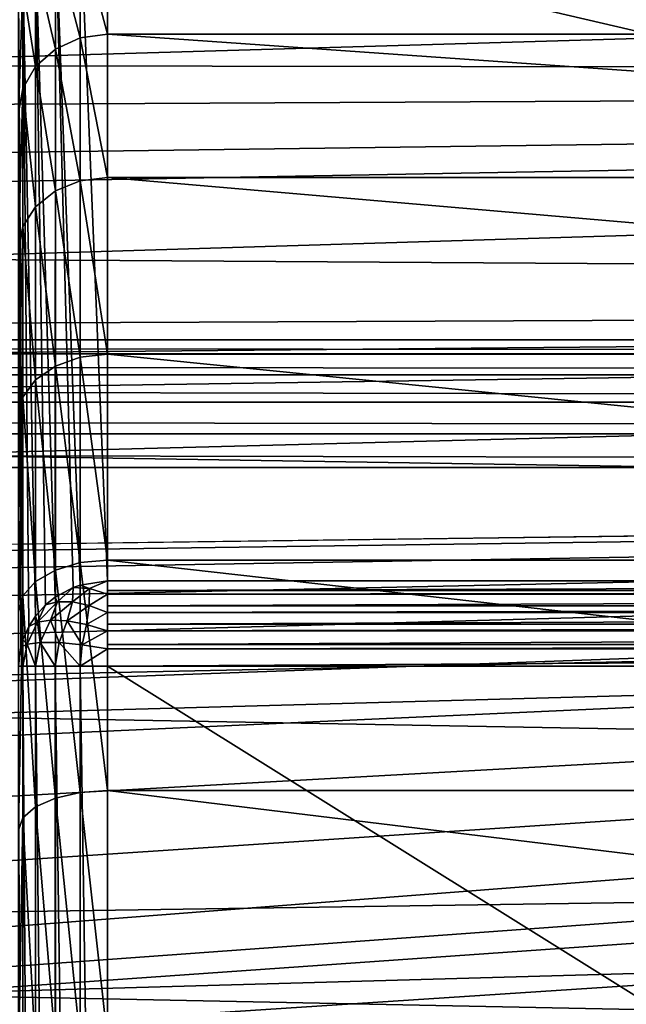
# Model space of a CAD drawing. Header units: millimetres. Extents: x -182 to 217, y -96 to 236.
# Tile 214 of 256: x -46.49 to -39.67, y 6.35 to 17.42. Entities that reach past the tile are written whole.
import ezdxf

# ---------------------------------------------------------------- set-up
doc = ezdxf.new("R2010")
doc.units = ezdxf.units.MM
doc.header["$LTSCALE"] = 52.148148
for name, color, linetype in [('1', 7, 'CONTINUOUS'), ('127', 7, 'CONTINUOUS'), ('128', 7, 'CONTINUOUS'), ('129', 7, 'CONTINUOUS'), ('130', 7, 'CONTINUOUS'), ('2', 7, 'CONTINUOUS'), ('4', 7, 'CONTINUOUS'), ('589', 7, 'CONTINUOUS'), ('594', 7, 'CONTINUOUS'), ('600', 7, 'CONTINUOUS'), ('68', 7, 'CONTINUOUS'), ('86', 7, 'CONTINUOUS')]:
    doc.layers.add(name, color=color, linetype=linetype)

msp = doc.modelspace()

# ---------------------------------------------------------------- linework, layer by layer
at = {"layer": '1', "color": 7, "linetype": 'CONTINUOUS', "true_color": 0xaaaaaa}
for points in [[(20, 13.821, -33.932), (-170, 13.821, -33.932), (20, 22.027, -6.618), (20, 13.821, -33.932)], [(20, 22.027, -6.618), (-170, 13.821, -33.932), (-170, 22.027, -6.618), (20, 22.027, -6.618)]]:
    msp.add_3dface(points, dxfattribs=at)
at = {"layer": '127', "color": 7, "linetype": 'CONTINUOUS', "true_color": 0xaaaaaa}
for points in [[(-13, 11.002, -31.029), (-13, 11.111, -30.788), (-45.5, 11.002, -31.029), (-13, 11.002, -31.029)], [(-45.5, 11.002, -31.029), (-13, 11.111, -30.788), (-45.5, 11.111, -30.788), (-45.5, 11.002, -31.029)], [(-13, 10.96, -31.091), (-13, 11.002, -31.029), (-45.5, 10.96, -31.091), (-13, 10.96, -31.091)], [(-45.5, 10.96, -31.091), (-13, 11.002, -31.029), (-45.5, 11.002, -31.029), (-45.5, 10.96, -31.091)], [(-13, 10.83, -31.237), (-13, 10.96, -31.091), (-45.5, 10.83, -31.236), (-13, 10.83, -31.237)], [(-45.5, 10.83, -31.236), (-13, 10.96, -31.091), (-45.5, 10.96, -31.091), (-45.5, 10.83, -31.236)], [(-13, 10.757, -31.297), (-13, 10.83, -31.237), (-45.5, 10.757, -31.297), (-13, 10.757, -31.297)], [(-45.5, 10.757, -31.297), (-13, 10.83, -31.237), (-45.5, 10.83, -31.236), (-45.5, 10.757, -31.297)], [(-13, 10.623, -31.383), (-13, 10.757, -31.297), (-45.5, 10.624, -31.382), (-13, 10.623, -31.383)], [(-45.5, 10.624, -31.382), (-13, 10.757, -31.297), (-45.5, 10.757, -31.297), (-45.5, 10.624, -31.382)], [(-45.5, 10.55, -31.418), (-13, 10.623, -31.383), (-45.5, 10.624, -31.382), (-45.5, 10.55, -31.418)], [(-13, 10.55, -31.418), (-13, 10.623, -31.383), (-45.5, 10.55, -31.418), (-13, 10.55, -31.418)], [(-13, 10.397, -31.47), (-13, 10.55, -31.418), (-45.5, 10.397, -31.47), (-13, 10.397, -31.47)], [(-45.5, 10.397, -31.47), (-13, 10.55, -31.418), (-45.5, 10.55, -31.418), (-45.5, 10.397, -31.47)], [(-13, 10.348, -31.481), (-13, 10.397, -31.47), (-45.5, 10.348, -31.481), (-13, 10.348, -31.481)], [(-45.5, 10.348, -31.481), (-13, 10.397, -31.47), (-45.5, 10.397, -31.47), (-45.5, 10.348, -31.481)], [(-45.5, 10.153, -31.5), (-13, 10.153, -31.5), (-13, 10.348, -31.481), (-45.5, 10.153, -31.5)], [(-45.5, 10.153, -31.5), (-13, 10.348, -31.481), (-45.5, 10.348, -31.481), (-45.5, 10.153, -31.5)]]:
    msp.add_3dface(points, dxfattribs=at)
at = {"layer": '128', "color": 7, "linetype": 'CONTINUOUS', "true_color": 0xaaaaaa}
for points in [[(-45.702, 11.026, -30.944), (-45.5, 11.111, -30.788), (-45.809, 11.064, -30.774), (-45.702, 11.026, -30.944)], [(-45.5, 10.96, -31.091), (-45.5, 11.111, -30.788), (-45.702, 11.026, -30.944), (-45.5, 10.96, -31.091)], [(-45.5, 10.96, -31.091), (-45.5, 11.002, -31.029), (-45.5, 11.111, -30.788), (-45.5, 10.96, -31.091)], [(-46.088, 10.928, -30.733), (-46.062, 10.877, -30.899), (-45.886, 11.037, -30.765), (-46.088, 10.928, -30.733)], [(-46.062, 10.877, -30.899), (-45.895, 10.877, -31.066), (-45.886, 11.037, -30.765), (-46.062, 10.877, -30.899)], [(-45.886, 11.037, -30.765), (-45.895, 10.877, -31.066), (-45.702, 11.026, -30.944), (-45.886, 11.037, -30.765)], [(-45.895, 10.877, -31.066), (-45.706, 10.836, -31.201), (-45.702, 11.026, -30.944), (-45.895, 10.877, -31.066)], [(-45.886, 11.037, -30.765), (-45.702, 11.026, -30.944), (-45.809, 11.064, -30.774), (-45.886, 11.037, -30.765)], [(-45.706, 10.836, -31.201), (-45.5, 10.96, -31.091), (-45.702, 11.026, -30.944), (-45.706, 10.836, -31.201)], [(-45.5, 10.757, -31.297), (-45.5, 10.96, -31.091), (-45.706, 10.836, -31.201), (-45.5, 10.757, -31.297)], [(-45.5, 10.757, -31.297), (-45.5, 10.83, -31.236), (-45.5, 10.96, -31.091), (-45.5, 10.757, -31.297)], [(-46.289, 10.647, -30.865), (-46.142, 10.67, -31.067), (-46.062, 10.877, -30.899), (-46.289, 10.647, -30.865)], [(-46.197, 10.84, -30.706), (-46.289, 10.647, -30.865), (-46.062, 10.877, -30.899), (-46.197, 10.84, -30.706)], [(-46.197, 10.84, -30.706), (-46.062, 10.877, -30.899), (-46.088, 10.928, -30.733), (-46.197, 10.84, -30.706)], [(-46.142, 10.67, -31.067), (-45.954, 10.661, -31.233), (-45.895, 10.877, -31.066), (-46.142, 10.67, -31.067)], [(-46.062, 10.877, -30.899), (-46.142, 10.67, -31.067), (-45.895, 10.877, -31.066), (-46.062, 10.877, -30.899)], [(-45.895, 10.877, -31.066), (-45.954, 10.661, -31.233), (-45.706, 10.836, -31.201), (-45.895, 10.877, -31.066)], [(-46.309, 10.716, -30.669), (-46.289, 10.647, -30.865), (-46.197, 10.84, -30.706), (-46.309, 10.716, -30.669)], [(-45.954, 10.661, -31.233), (-45.737, 10.619, -31.352), (-45.706, 10.836, -31.201), (-45.954, 10.661, -31.233)], [(-45.737, 10.619, -31.352), (-45.5, 10.757, -31.297), (-45.706, 10.836, -31.201), (-45.737, 10.619, -31.352)], [(-45.5, 10.55, -31.418), (-45.5, 10.757, -31.297), (-45.737, 10.619, -31.352), (-45.5, 10.55, -31.418)], [(-45.5, 10.55, -31.418), (-45.5, 10.624, -31.382), (-45.5, 10.757, -31.297), (-45.5, 10.55, -31.418)], [(-46.404, 10.4, -30.85), (-46.256, 10.42, -31.098), (-46.289, 10.647, -30.865), (-46.404, 10.4, -30.85)], [(-46.386, 10.598, -30.634), (-46.404, 10.4, -30.85), (-46.289, 10.647, -30.865), (-46.386, 10.598, -30.634)], [(-46.386, 10.598, -30.634), (-46.289, 10.647, -30.865), (-46.309, 10.716, -30.669), (-46.386, 10.598, -30.634)], [(-46.289, 10.647, -30.865), (-46.256, 10.42, -31.098), (-46.142, 10.67, -31.067), (-46.289, 10.647, -30.865)], [(-46.256, 10.42, -31.098), (-46.044, 10.417, -31.297), (-46.142, 10.67, -31.067), (-46.256, 10.42, -31.098)], [(-46.142, 10.67, -31.067), (-46.044, 10.417, -31.297), (-45.954, 10.661, -31.233), (-46.142, 10.67, -31.067)], [(-46.044, 10.417, -31.297), (-45.786, 10.392, -31.428), (-45.954, 10.661, -31.233), (-46.044, 10.417, -31.297)], [(-45.954, 10.661, -31.233), (-45.786, 10.392, -31.428), (-45.737, 10.619, -31.352), (-45.954, 10.661, -31.233)], [(-46.451, 10.449, -30.589), (-46.404, 10.4, -30.85), (-46.386, 10.598, -30.634), (-46.451, 10.449, -30.589)], [(-45.786, 10.392, -31.428), (-45.5, 10.55, -31.418), (-45.737, 10.619, -31.352), (-45.786, 10.392, -31.428)], [(-45.5, 10.348, -31.481), (-45.5, 10.55, -31.418), (-45.786, 10.392, -31.428), (-45.5, 10.348, -31.481)], [(-45.5, 10.348, -31.481), (-45.5, 10.397, -31.47), (-45.5, 10.55, -31.418), (-45.5, 10.348, -31.481)], [(-46.475, 10.365, -30.564), (-46.404, 10.4, -30.85), (-46.451, 10.449, -30.589), (-46.475, 10.365, -30.564)], [(-46.404, 10.4, -30.85), (-46.309, 10.153, -31.088), (-46.256, 10.42, -31.098), (-46.404, 10.4, -30.85)], [(-46.309, 10.153, -31.088), (-46.088, 10.153, -31.309), (-46.256, 10.42, -31.098), (-46.309, 10.153, -31.088)], [(-46.256, 10.42, -31.098), (-46.088, 10.153, -31.309), (-46.044, 10.417, -31.297), (-46.256, 10.42, -31.098)], [(-46.088, 10.153, -31.309), (-45.809, 10.153, -31.451), (-46.044, 10.417, -31.297), (-46.088, 10.153, -31.309)], [(-46.044, 10.417, -31.297), (-45.809, 10.153, -31.451), (-45.786, 10.392, -31.428), (-46.044, 10.417, -31.297)], [(-46.5, 10.153, -30.5), (-46.451, 10.153, -30.809), (-46.475, 10.365, -30.564), (-46.5, 10.153, -30.5)], [(-46.475, 10.365, -30.564), (-46.451, 10.153, -30.809), (-46.404, 10.4, -30.85), (-46.475, 10.365, -30.564)], [(-46.451, 10.153, -30.809), (-46.309, 10.153, -31.088), (-46.404, 10.4, -30.85), (-46.451, 10.153, -30.809)], [(-45.809, 10.153, -31.451), (-45.5, 10.348, -31.481), (-45.786, 10.392, -31.428), (-45.809, 10.153, -31.451)], [(-45.809, 10.153, -31.451), (-45.5, 10.153, -31.5), (-45.5, 10.348, -31.481), (-45.809, 10.153, -31.451)]]:
    msp.add_3dface(points, dxfattribs=at)
at = {"layer": '129', "color": 7, "linetype": 'CONTINUOUS', "true_color": 0xaaaaaa}
for points in [[(-46.087, 18.493, -5.556), (-45.809, 11.064, -30.774), (-45.808, 18.629, -5.597), (-46.087, 18.493, -5.556)], [(-45.809, 11.064, -30.774), (-45.5, 11.111, -30.788), (-45.808, 18.629, -5.597), (-45.809, 11.064, -30.774)], [(-45.808, 18.629, -5.597), (-45.5, 11.111, -30.788), (-45.5, 18.675, -5.611), (-45.808, 18.629, -5.597)], [(-46.309, 18.281, -5.492), (-46.088, 10.928, -30.733), (-46.087, 18.493, -5.556), (-46.309, 18.281, -5.492)], [(-46.088, 10.928, -30.733), (-45.886, 11.037, -30.765), (-46.087, 18.493, -5.556), (-46.088, 10.928, -30.733)], [(-45.886, 11.037, -30.765), (-45.809, 11.064, -30.774), (-46.087, 18.493, -5.556), (-45.886, 11.037, -30.765)], [(-46.451, 18.014, -5.412), (-46.309, 10.716, -30.669), (-46.309, 18.281, -5.492), (-46.451, 18.014, -5.412)], [(-46.309, 10.716, -30.669), (-46.197, 10.84, -30.706), (-46.309, 18.281, -5.492), (-46.309, 10.716, -30.669)], [(-46.197, 10.84, -30.706), (-46.088, 10.928, -30.733), (-46.309, 18.281, -5.492), (-46.197, 10.84, -30.706)], [(-46.5, 17.718, -5.323), (-46.451, 10.449, -30.589), (-46.451, 18.014, -5.412), (-46.5, 17.718, -5.323)], [(-46.451, 10.449, -30.589), (-46.386, 10.598, -30.634), (-46.451, 18.014, -5.412), (-46.451, 10.449, -30.589)], [(-46.386, 10.598, -30.634), (-46.309, 10.716, -30.669), (-46.451, 18.014, -5.412), (-46.386, 10.598, -30.634)], [(-46.5, 17.718, -5.323), (-46.5, 10.153, -30.5), (-46.475, 10.365, -30.564), (-46.5, 17.718, -5.323)], [(-46.5, 17.718, -5.323), (-46.475, 10.365, -30.564), (-46.451, 10.449, -30.589), (-46.5, 17.718, -5.323)]]:
    msp.add_3dface(points, dxfattribs=at)
at = {"layer": '130', "color": 7, "linetype": 'CONTINUOUS', "true_color": 0xaaaaaa}
for points in [[(-45.808, 17.215, 9.055), (-46.087, 18.274, 6.239), (-45.808, 18.408, 6.285), (-45.808, 17.215, 9.055)], [(-45.5, 17.258, 9.078), (-45.808, 18.408, 6.285), (-45.5, 18.454, 6.301), (-45.5, 17.258, 9.078)], [(-45.808, 17.215, 9.055), (-45.808, 18.408, 6.285), (-45.5, 17.258, 9.078), (-45.808, 17.215, 9.055)], [(-46.087, 17.089, 8.989), (-46.309, 18.064, 6.168), (-46.087, 18.274, 6.239), (-46.087, 17.089, 8.989)], [(-46.087, 17.089, 8.989), (-46.087, 18.274, 6.239), (-45.808, 17.215, 9.055), (-46.087, 17.089, 8.989)], [(-46.309, 16.893, 8.886), (-46.451, 17.8, 6.077), (-46.309, 18.064, 6.168), (-46.309, 16.893, 8.886)], [(-46.309, 16.893, 8.886), (-46.309, 18.064, 6.168), (-46.087, 17.089, 8.989), (-46.309, 16.893, 8.886)], [(-46.5, 16.374, 8.611), (-46.5, 17.508, 5.976), (-46.451, 17.8, 6.077), (-46.5, 16.374, 8.611)], [(-46.451, 16.647, 8.756), (-46.5, 16.374, 8.611), (-46.451, 17.8, 6.077), (-46.451, 16.647, 8.756)], [(-46.451, 16.647, 8.756), (-46.451, 17.8, 6.077), (-46.309, 16.893, 8.886), (-46.451, 16.647, 8.756)], [(-45.808, 15.608, 11.608), (-46.087, 17.089, 8.989), (-45.808, 17.215, 9.055), (-45.808, 15.608, 11.608)], [(-45.5, 15.647, 11.637), (-45.808, 17.215, 9.055), (-45.5, 17.258, 9.078), (-45.5, 15.647, 11.637)], [(-45.808, 15.608, 11.608), (-45.808, 17.215, 9.055), (-45.5, 15.647, 11.637), (-45.808, 15.608, 11.608)], [(-46.087, 15.494, 11.523), (-46.309, 16.893, 8.886), (-46.087, 17.089, 8.989), (-46.087, 15.494, 11.523)], [(-46.087, 15.494, 11.523), (-46.087, 17.089, 8.989), (-45.808, 15.608, 11.608), (-46.087, 15.494, 11.523)], [(-46.309, 15.317, 11.391), (-46.451, 16.647, 8.756), (-46.309, 16.893, 8.886), (-46.309, 15.317, 11.391)], [(-46.309, 15.317, 11.391), (-46.309, 16.893, 8.886), (-46.087, 15.494, 11.523), (-46.309, 15.317, 11.391)], [(-46.5, 14.846, 11.039), (-46.5, 16.374, 8.611), (-46.451, 16.647, 8.756), (-46.5, 14.846, 11.039)], [(-46.451, 15.093, 11.225), (-46.5, 14.846, 11.039), (-46.451, 16.647, 8.756), (-46.451, 15.093, 11.225)], [(-46.451, 15.093, 11.225), (-46.451, 16.647, 8.756), (-46.309, 15.317, 11.391), (-46.451, 15.093, 11.225)], [(-45.808, 13.626, 13.881), (-46.087, 15.494, 11.523), (-45.808, 15.608, 11.608), (-45.808, 13.626, 13.881)], [(-45.5, 13.66, 13.916), (-45.808, 15.608, 11.608), (-45.5, 15.647, 11.637), (-45.5, 13.66, 13.916)], [(-45.808, 13.626, 13.881), (-45.808, 15.608, 11.608), (-45.5, 13.66, 13.916), (-45.808, 13.626, 13.881)], [(-46.087, 13.526, 13.78), (-46.309, 15.317, 11.391), (-46.087, 15.494, 11.523), (-46.087, 13.526, 13.78)], [(-46.087, 13.526, 13.78), (-46.087, 15.494, 11.523), (-45.808, 13.626, 13.881), (-46.087, 13.526, 13.78)], [(-46.309, 13.371, 13.622), (-46.451, 15.093, 11.225), (-46.309, 15.317, 11.391), (-46.309, 13.371, 13.622)], [(-46.309, 13.371, 13.622), (-46.309, 15.317, 11.391), (-46.087, 13.526, 13.78), (-46.309, 13.371, 13.622)], [(-46.5, 12.96, 13.201), (-46.5, 14.846, 11.039), (-46.451, 15.093, 11.225), (-46.5, 12.96, 13.201)], [(-46.451, 13.176, 13.423), (-46.5, 12.96, 13.201), (-46.451, 15.093, 11.225), (-46.451, 13.176, 13.423)], [(-46.451, 13.176, 13.423), (-46.451, 15.093, 11.225), (-46.309, 13.371, 13.622), (-46.451, 13.176, 13.423)], [(-45.808, 11.316, 15.821), (-46.087, 13.526, 13.78), (-45.808, 13.626, 13.881), (-45.808, 11.316, 15.821)], [(-45.5, 11.344, 15.861), (-45.808, 13.626, 13.881), (-45.5, 13.66, 13.916), (-45.5, 11.344, 15.861)], [(-45.808, 11.316, 15.821), (-45.808, 13.626, 13.881), (-45.5, 11.344, 15.861), (-45.808, 11.316, 15.821)], [(-46.087, 11.233, 15.706), (-46.309, 13.371, 13.622), (-46.087, 13.526, 13.78), (-46.087, 11.233, 15.706)], [(-46.087, 11.233, 15.706), (-46.087, 13.526, 13.78), (-45.808, 11.316, 15.821), (-46.087, 11.233, 15.706)], [(-46.309, 11.105, 15.525), (-46.451, 13.176, 13.423), (-46.309, 13.371, 13.622), (-46.309, 11.105, 15.525)], [(-46.309, 11.105, 15.525), (-46.309, 13.371, 13.622), (-46.087, 11.233, 15.706), (-46.309, 11.105, 15.525)], [(-46.5, 10.763, 15.047), (-46.5, 12.96, 13.201), (-46.451, 13.176, 13.423), (-46.5, 10.763, 15.047)], [(-46.451, 10.942, 15.299), (-46.5, 10.763, 15.047), (-46.451, 13.176, 13.423), (-46.451, 10.942, 15.299)], [(-46.451, 10.942, 15.299), (-46.451, 13.176, 13.423), (-46.309, 11.105, 15.525), (-46.451, 10.942, 15.299)], [(-45.808, 8.734, 17.38), (-46.087, 11.233, 15.706), (-45.808, 11.316, 15.821), (-45.808, 8.734, 17.38)], [(-45.5, 8.756, 17.424), (-45.808, 11.316, 15.821), (-45.5, 11.344, 15.861), (-45.5, 8.756, 17.424)], [(-45.808, 8.734, 17.38), (-45.808, 11.316, 15.821), (-45.5, 8.756, 17.424), (-45.808, 8.734, 17.38)], [(-46.087, 8.67, 17.253), (-46.309, 11.105, 15.525), (-46.087, 11.233, 15.706), (-46.087, 8.67, 17.253)], [(-46.087, 8.67, 17.253), (-46.087, 11.233, 15.706), (-45.808, 8.734, 17.38), (-46.087, 8.67, 17.253)], [(-46.309, 8.571, 17.056), (-46.451, 10.942, 15.299), (-46.309, 11.105, 15.525), (-46.309, 8.571, 17.056)], [(-46.309, 8.571, 17.056), (-46.309, 11.105, 15.525), (-46.087, 8.67, 17.253), (-46.309, 8.571, 17.056)], [(-46.5, 8.308, 16.53), (-46.5, 10.763, 15.047), (-46.451, 10.942, 15.299), (-46.5, 8.308, 16.53)], [(-46.451, 8.446, 16.806), (-46.5, 8.308, 16.53), (-46.451, 10.942, 15.299), (-46.451, 8.446, 16.806)], [(-46.451, 8.446, 16.806), (-46.451, 10.942, 15.299), (-46.309, 8.571, 17.056), (-46.451, 8.446, 16.806)], [(-45.5, 5.957, 18.568), (-45.808, 8.734, 17.38), (-45.5, 8.756, 17.424), (-45.5, 5.957, 18.568)], [(-46.087, 5.899, 18.386), (-46.309, 8.571, 17.056), (-46.087, 8.67, 17.253), (-46.087, 5.899, 18.386)], [(-45.808, 5.942, 18.522), (-46.087, 8.67, 17.253), (-45.808, 8.734, 17.38), (-45.808, 5.942, 18.522)], [(-46.087, 5.899, 18.386), (-46.087, 8.67, 17.253), (-45.808, 5.942, 18.522), (-46.087, 5.899, 18.386)], [(-45.808, 5.942, 18.522), (-45.808, 8.734, 17.38), (-45.5, 5.957, 18.568), (-45.808, 5.942, 18.522)], [(-46.309, 5.831, 18.176), (-46.451, 8.446, 16.806), (-46.309, 8.571, 17.056), (-46.309, 5.831, 18.176)], [(-46.309, 5.831, 18.176), (-46.309, 8.571, 17.056), (-46.087, 5.899, 18.386), (-46.309, 5.831, 18.176)], [(-46.5, 5.652, 17.615), (-46.5, 8.308, 16.53), (-46.451, 8.446, 16.806), (-46.5, 5.652, 17.615)], [(-46.451, 5.746, 17.91), (-46.5, 5.652, 17.615), (-46.451, 8.446, 16.806), (-46.451, 5.746, 17.91)], [(-46.451, 5.746, 17.91), (-46.451, 8.446, 16.806), (-46.309, 5.831, 18.176), (-46.451, 5.746, 17.91)]]:
    msp.add_3dface(points, dxfattribs=at)
at = {"layer": '2', "color": 7, "linetype": 'CONTINUOUS', "true_color": 0xaaaaaa}
for points in [[(-49.92, 16.904, 15.597), (20, 18.954, 13.029), (-50.53, 17.441, 14.993), (-49.92, 16.904, 15.597)], [(20, 16.81, 15.698), (20, 18.954, 13.029), (-49.92, 16.904, 15.597), (20, 16.81, 15.698)], [(-49.476, 16.455, 16.07), (20, 16.81, 15.698), (-49.92, 16.904, 15.597), (-49.476, 16.455, 16.07)], [(-49.002, 15.895, 16.624), (20, 16.81, 15.698), (-49.476, 16.455, 16.07), (-49.002, 15.895, 16.624)], [(-48.76, 15.562, 16.936), (20, 16.81, 15.698), (-49.002, 15.895, 16.624), (-48.76, 15.562, 16.936)], [(-48.283, 14.732, 17.662), (20, 16.81, 15.698), (-48.76, 15.562, 16.936), (-48.283, 14.732, 17.662)], [(20, 14.293, 18.02), (20, 16.81, 15.698), (-48.283, 14.732, 17.662), (20, 14.293, 18.02)], [(-48.008, 14.004, 18.245), (20, 14.293, 18.02), (-48.283, 14.732, 17.662), (-48.008, 14.004, 18.245)], [(-47.923, 13.667, 18.499), (20, 14.293, 18.02), (-48.008, 14.004, 18.245), (-47.923, 13.667, 18.499)], [(-47.857, 13.274, 18.783), (20, 14.293, 18.02), (-47.923, 13.667, 18.499), (-47.857, 13.274, 18.783)], [(-47.824, 12.527, 19.289), (20, 14.293, 18.02), (-47.857, 13.274, 18.783), (-47.824, 12.527, 19.289)], [(20, 11.459, 19.942), (20, 14.293, 18.02), (-47.824, 12.527, 19.289), (20, 11.459, 19.942)], [(20, 11.459, 19.942), (-47.824, 12.527, 19.289), (-47.901, 10.028, 20.699), (20, 11.459, 19.942)], [(20, 8.371, 21.422), (20, 11.459, 19.942), (-47.912, 9.595, 20.903), (20, 8.371, 21.422)], [(-47.912, 9.595, 20.903), (20, 11.459, 19.942), (-47.901, 10.028, 20.699), (-47.912, 9.595, 20.903)], [(-47.96, 7.371, 21.787), (20, 8.371, 21.422), (-47.912, 9.595, 20.903), (-47.96, 7.371, 21.787)], [(20, 5.098, 22.428), (20, 8.371, 21.422), (-47.976, 6.46, 22.074), (20, 5.098, 22.428)], [(-47.976, 6.46, 22.074), (20, 8.371, 21.422), (-47.96, 7.371, 21.787), (-47.976, 6.46, 22.074)], [(-48.001, 4.598, 22.536), (20, 5.098, 22.428), (-47.976, 6.46, 22.074), (-48.001, 4.598, 22.536)]]:
    msp.add_3dface(points, dxfattribs=at)
at = {"layer": '4', "color": 7, "linetype": 'CONTINUOUS', "true_color": 0xaaaaaa}
for points in [[(-170, 12.384, -35), (20, 12.384, -35), (-150, 10.187, -35), (-170, 12.384, -35)], [(-150, 10.187, -35), (20, 12.384, -35), (-148.231, 10.033, -35), (-150, 10.187, -35)], [(-148.231, 10.033, -35), (20, 12.384, -35), (-146.516, 9.573, -35), (-148.231, 10.033, -35)], [(-146.516, 9.573, -35), (20, 12.384, -35), (-144.906, 8.823, -35), (-146.516, 9.573, -35)], [(-144.906, 8.823, -35), (20, 12.384, -35), (-143.452, 7.804, -35), (-144.906, 8.823, -35)], [(-143.452, 7.804, -35), (20, 12.384, -35), (-142.196, 6.548, -35), (-143.452, 7.804, -35)], [(-142.196, 6.548, -35), (20, 12.384, -35), (-141.177, 5.094, -35), (-142.196, 6.548, -35)], [(-141.177, 5.094, -35), (20, 12.384, -35), (-140.427, 3.484, -35), (-141.177, 5.094, -35)], [(-140.427, 3.484, -35), (20, 12.384, -35), (-139.967, 1.769, -35), (-140.427, 3.484, -35)], [(-139.967, 1.769, -35), (20, 12.384, -35), (-139.812, 0, -35), (-139.967, 1.769, -35)], [(-139.812, 0, -35), (20, 12.384, -35), (-1.769, 10.033, -35), (-139.812, 0, -35)], [(-3.484, 9.573, -35), (-139.812, 0, -35), (-1.769, 10.033, -35), (-3.484, 9.573, -35)], [(-5.094, 8.823, -35), (-139.812, 0, -35), (-3.484, 9.573, -35), (-5.094, 8.823, -35)], [(-6.548, 7.804, -35), (-139.812, 0, -35), (-5.094, 8.823, -35), (-6.548, 7.804, -35)], [(-7.804, 6.548, -35), (-139.812, 0, -35), (-6.548, 7.804, -35), (-7.804, 6.548, -35)], [(-8.823, 5.094, -35), (-139.812, 0, -35), (-7.804, 6.548, -35), (-8.823, 5.094, -35)]]:
    msp.add_3dface(points, dxfattribs=at)
at = {"layer": '589', "color": 7, "linetype": 'CONTINUOUS', "true_color": 0xaaaaaa}
for points in [[(-22.5, 14.566, -19.288), (-22.5, 18.675, -5.611), (-45.5, 18.675, -5.611), (-22.5, 14.566, -19.288)], [(-22.436, 14.415, -19.79), (-22.5, 14.566, -19.288), (-45.5, 18.675, -5.611), (-22.436, 14.415, -19.79)], [(-21.895, 14.135, -20.721), (-21.935, 14.147, -20.681), (-45.5, 18.675, -5.611), (-21.895, 14.135, -20.721)], [(-13, 11.111, -30.788), (-21.895, 14.135, -20.721), (-45.5, 18.675, -5.611), (-13, 11.111, -30.788)], [(-21.935, 14.147, -20.681), (-22.22, 14.26, -20.308), (-45.5, 18.675, -5.611), (-21.935, 14.147, -20.681)], [(-22.22, 14.26, -20.308), (-22.245, 14.272, -20.266), (-45.5, 18.675, -5.611), (-22.22, 14.26, -20.308)], [(-22.245, 14.272, -20.266), (-22.428, 14.407, -19.819), (-45.5, 18.675, -5.611), (-22.245, 14.272, -20.266)], [(-22.428, 14.407, -19.819), (-22.436, 14.415, -19.79), (-45.5, 18.675, -5.611), (-22.428, 14.407, -19.819)], [(-45.5, 11.111, -30.788), (-13, 11.111, -30.788), (-45.5, 18.675, -5.611), (-45.5, 11.111, -30.788)]]:
    msp.add_3dface(points, dxfattribs=at)
at = {"layer": '594', "color": 7, "linetype": 'CONTINUOUS', "true_color": 0xaaaaaa}
for points in [[(-22.5, 18.454, 6.301), (-22.5, 17.258, 9.078), (-45.5, 18.454, 6.301), (-22.5, 18.454, 6.301)], [(-22.5, 17.258, 9.078), (-45.5, 17.258, 9.078), (-45.5, 18.454, 6.301), (-22.5, 17.258, 9.078)], [(-22.5, 17.258, 9.078), (-22.5, 15.647, 11.637), (-45.5, 17.258, 9.078), (-22.5, 17.258, 9.078)], [(-22.5, 15.647, 11.637), (-45.5, 15.647, 11.637), (-45.5, 17.258, 9.078), (-22.5, 15.647, 11.637)], [(-22.5, 15.647, 11.637), (-22.5, 13.66, 13.916), (-45.5, 15.647, 11.637), (-22.5, 15.647, 11.637)], [(-22.5, 13.66, 13.916), (-45.5, 13.66, 13.916), (-45.5, 15.647, 11.637), (-22.5, 13.66, 13.916)], [(-22.5, 13.66, 13.916), (-22.5, 11.344, 15.861), (-45.5, 13.66, 13.916), (-22.5, 13.66, 13.916)], [(-22.5, 11.344, 15.861), (-45.5, 11.344, 15.861), (-45.5, 13.66, 13.916), (-22.5, 11.344, 15.861)], [(-22.5, 11.344, 15.861), (-22.5, 8.756, 17.424), (-45.5, 11.344, 15.861), (-22.5, 11.344, 15.861)], [(-22.5, 8.756, 17.424), (-45.5, 8.756, 17.424), (-45.5, 11.344, 15.861), (-22.5, 8.756, 17.424)], [(-22.5, 8.756, 17.424), (-22.5, 5.957, 18.568), (-45.5, 8.756, 17.424), (-22.5, 8.756, 17.424)], [(-22.5, 5.957, 18.568), (-45.5, 5.957, 18.568), (-45.5, 8.756, 17.424), (-22.5, 5.957, 18.568)]]:
    msp.add_3dface(points, dxfattribs=at)
at = {"layer": '600', "color": 7, "linetype": 'CONTINUOUS', "true_color": 0xaaaaaa}
for points in [[(-13, -10.153, -31.5), (-13, 10.153, -31.5), (-45.5, 10.153, -31.5), (-13, -10.153, -31.5)], [(-45.5, -10.153, -31.5), (-13, -10.153, -31.5), (-45.5, 10.153, -31.5), (-45.5, -10.153, -31.5)]]:
    msp.add_3dface(points, dxfattribs=at)
at = {"layer": '68', "color": 7, "linetype": 'CONTINUOUS', "true_color": 0xaaaaaa}
for points in [[(-170, 13.821, -33.932), (20, 13.821, -33.932), (20, 13.665, -34.281), (-170, 13.821, -33.932)], [(-170, 13.665, -34.281), (-170, 13.821, -33.932), (20, 13.665, -34.281), (-170, 13.665, -34.281)], [(-170, 13.426, -34.58), (-170, 13.665, -34.281), (20, 13.426, -34.58), (-170, 13.426, -34.58)], [(20, 13.426, -34.58), (-170, 13.665, -34.281), (20, 13.665, -34.281), (20, 13.426, -34.58)], [(-170, 13.119, -34.808), (-170, 13.426, -34.58), (20, 13.119, -34.808), (-170, 13.119, -34.808)], [(20, 13.119, -34.808), (-170, 13.426, -34.58), (20, 13.426, -34.58), (20, 13.119, -34.808)], [(-170, 12.764, -34.951), (-170, 13.119, -34.808), (20, 12.764, -34.951), (-170, 12.764, -34.951)], [(20, 12.764, -34.951), (-170, 13.119, -34.808), (20, 13.119, -34.808), (20, 12.764, -34.951)], [(20, 12.384, -35), (-170, 12.384, -35), (-170, 12.764, -34.951), (20, 12.384, -35)], [(20, 12.384, -35), (-170, 12.764, -34.951), (20, 12.764, -34.951), (20, 12.384, -35)]]:
    msp.add_3dface(points, dxfattribs=at)
at = {"layer": '86', "color": 7, "linetype": 'CONTINUOUS', "true_color": 0xaaaaaa}
for points in [[(-46.5, 10.153, -30.5), (-46.5, -10.153, -30.5), (-46.451, -10.153, -30.809), (-46.5, 10.153, -30.5)], [(-46.5, 10.153, -30.5), (-46.451, -10.153, -30.809), (-46.451, 10.153, -30.809), (-46.5, 10.153, -30.5)], [(-46.451, -10.153, -30.809), (-46.309, -10.153, -31.088), (-46.451, 10.153, -30.809), (-46.451, -10.153, -30.809)], [(-46.451, 10.153, -30.809), (-46.309, -10.153, -31.088), (-46.309, 10.153, -31.088), (-46.451, 10.153, -30.809)], [(-46.309, -10.153, -31.088), (-46.088, -10.153, -31.309), (-46.309, 10.153, -31.088), (-46.309, -10.153, -31.088)], [(-46.309, 10.153, -31.088), (-46.088, -10.153, -31.309), (-46.088, 10.153, -31.309), (-46.309, 10.153, -31.088)], [(-46.088, -10.153, -31.309), (-45.809, -10.153, -31.451), (-46.088, 10.153, -31.309), (-46.088, -10.153, -31.309)], [(-46.088, 10.153, -31.309), (-45.809, -10.153, -31.451), (-45.809, 10.153, -31.451), (-46.088, 10.153, -31.309)], [(-45.809, -10.153, -31.451), (-45.5, -10.153, -31.5), (-45.809, 10.153, -31.451), (-45.809, -10.153, -31.451)], [(-45.809, 10.153, -31.451), (-45.5, -10.153, -31.5), (-45.5, 10.153, -31.5), (-45.809, 10.153, -31.451)]]:
    msp.add_3dface(points, dxfattribs=at)

doc.saveas('drawing.dxf')
